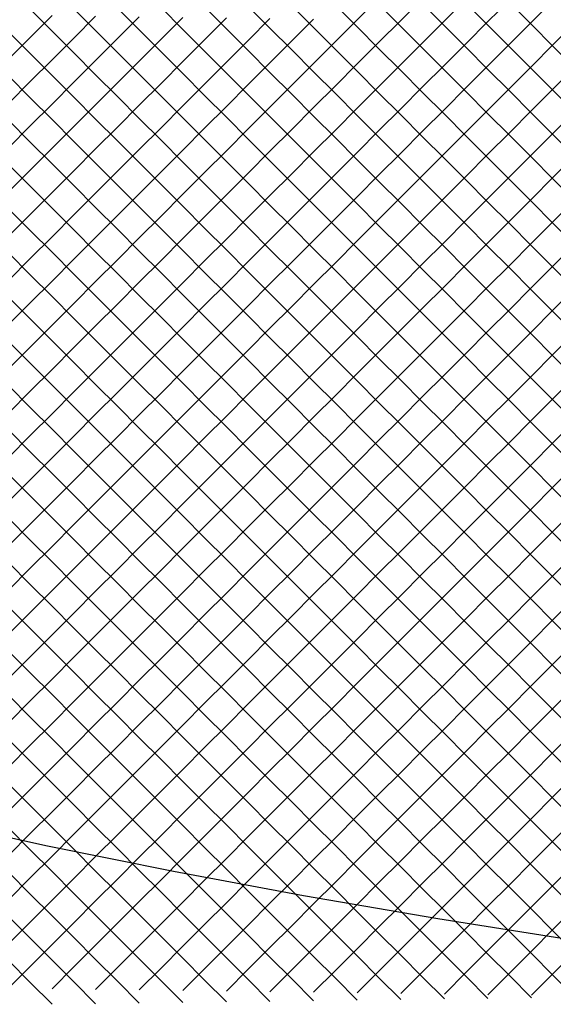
# Model space of a CAD drawing. Extents: x -15.9 to 15.9, y -4.2 to 4.2.
# Tile 3 of 29: x -10.7 to -8.9, y -3.9 to -0.7. Entities that reach past the tile are written whole.
import ezdxf

# ---------------------------------------------------------------- set-up
doc = ezdxf.new("R2010")
doc.units = 0

msp = doc.modelspace()

# ---------------------------------------------------------------- linework, layer by layer
at = {"layer": 'CNC'}
for points in [[(-10.68697, -1.83197), (-10.61643, -1.76143), (-10.54589, -1.69089), (-10.47535, -1.62035), (-10.40481, -1.54981), (-10.33427, -1.47927), (-10.26373, -1.40873), (-10.19319, -1.33819), (-10.12265, -1.26765), (-10.0521, -1.1971), (-9.98156, -1.12656), (-9.91102, -1.05602), (-9.84048, -0.98548), (-9.76994, -0.91494), (-9.6994, -0.8444), (-9.62886, -0.77386), (-9.55832, -0.70332), (-9.48778, -0.63278)], [(-10.68697, -1.97497), (-10.61643, -1.90443), (-10.54589, -1.83389), (-10.47535, -1.76335), (-10.40481, -1.69281), (-10.33427, -1.62227), (-10.26373, -1.55173), (-10.19319, -1.48119), (-10.12265, -1.41065), (-10.0521, -1.3401), (-9.98156, -1.26956), (-9.91102, -1.19902), (-9.84048, -1.12848), (-9.76994, -1.05794), (-9.6994, -0.9874), (-9.62886, -0.91686), (-9.55832, -0.84632), (-9.48778, -0.77578), (-9.41723, -0.70523), (-9.34669, -0.63469)], [(-10.68697, -2.11797), (-10.61643, -2.04743), (-10.54589, -1.97689), (-10.47535, -1.90635), (-10.40481, -1.83581), (-10.33427, -1.76527), (-10.26373, -1.69473), (-10.19319, -1.62419), (-10.12265, -1.55365), (-10.0521, -1.4831), (-9.98156, -1.41256), (-9.91102, -1.34202), (-9.84048, -1.27148), (-9.76994, -1.20094), (-9.6994, -1.1304), (-9.62886, -1.05986), (-9.55832, -0.98932), (-9.48778, -0.91878), (-9.41723, -0.84823), (-9.34669, -0.77769), (-9.27615, -0.70715), (-9.20561, -0.63661)], [(-10.68697, -2.26097), (-10.61643, -2.19043), (-10.54589, -2.11989), (-10.47535, -2.04935), (-10.40481, -1.97881), (-10.33427, -1.90827), (-10.26373, -1.83773), (-10.19319, -1.76719), (-10.12265, -1.69665), (-10.0521, -1.6261), (-9.98156, -1.55556), (-9.91102, -1.48502), (-9.84048, -1.41448), (-9.76994, -1.34394), (-9.6994, -1.2734), (-9.62886, -1.20286), (-9.55832, -1.13232), (-9.48778, -1.06178), (-9.41723, -0.99123), (-9.34669, -0.92069), (-9.27615, -0.85015), (-9.20561, -0.77961), (-9.13507, -0.70907), (-9.06453, -0.63853)], [(-10.68697, -2.40397), (-10.61643, -2.33343), (-10.54589, -2.26289), (-10.47535, -2.19235), (-10.40481, -2.12181), (-10.33427, -2.05127), (-10.26373, -1.98073), (-10.19319, -1.91019), (-10.12265, -1.83965), (-10.0521, -1.7691), (-9.98156, -1.69856), (-9.91102, -1.62802), (-9.84048, -1.55748), (-9.76994, -1.48694), (-9.6994, -1.4164), (-9.62886, -1.34586), (-9.55832, -1.27532), (-9.48778, -1.20478), (-9.41723, -1.13423), (-9.34669, -1.06369), (-9.27615, -0.99315), (-9.20561, -0.92261), (-9.13507, -0.85207), (-9.06453, -0.78153), (-8.99399, -0.71099), (-8.92345, -0.64045)], [(-10.47535, -0.66765), (-10.40481, -0.73819), (-10.33427, -0.80873), (-10.26373, -0.87927), (-10.19319, -0.94981), (-10.12265, -1.02035), (-10.0521, -1.0909), (-9.98156, -1.16144), (-9.91102, -1.23198), (-9.84048, -1.30252), (-9.76994, -1.37306), (-9.6994, -1.4436), (-9.62886, -1.51414), (-9.55832, -1.58468), (-9.48778, -1.65522), (-9.41723, -1.72577), (-9.34669, -1.79631), (-9.27615, -1.86685), (-9.20561, -1.93739), (-9.13507, -2.00793), (-9.06453, -2.07847), (-8.99399, -2.14901), (-8.92345, -2.21955), (-8.85291, -2.29009)], [(-10.33427, -0.66573), (-10.26373, -0.73627), (-10.19319, -0.80681), (-10.12265, -0.87735), (-10.0521, -0.9479), (-9.98156, -1.01844), (-9.91102, -1.08898), (-9.84048, -1.15952), (-9.76994, -1.23006), (-9.6994, -1.3006), (-9.62886, -1.37114), (-9.55832, -1.44168), (-9.48778, -1.51222), (-9.41723, -1.58277), (-9.34669, -1.65331), (-9.27615, -1.72385), (-9.20561, -1.79439), (-9.13507, -1.86493), (-9.06453, -1.93547), (-8.99399, -2.00601), (-8.92345, -2.07655), (-8.85291, -2.14709)], [(-10.19319, -0.66381), (-10.12265, -0.73435), (-10.0521, -0.8049), (-9.98156, -0.87544), (-9.91102, -0.94598), (-9.84048, -1.01652), (-9.76994, -1.08706), (-9.6994, -1.1576), (-9.62886, -1.22814), (-9.55832, -1.29868), (-9.48778, -1.36922), (-9.41723, -1.43977), (-9.34669, -1.51031), (-9.27615, -1.58085), (-9.20561, -1.65139), (-9.13507, -1.72193), (-9.06453, -1.79247), (-8.99399, -1.86301), (-8.92345, -1.93355), (-8.85291, -2.00409)], [(-10.0521, -0.6619), (-9.98156, -0.73244), (-9.91102, -0.80298), (-9.84048, -0.87352), (-9.76994, -0.94406), (-9.6994, -1.0146), (-9.62886, -1.08514), (-9.55832, -1.15568), (-9.48778, -1.22622), (-9.41723, -1.29677), (-9.34669, -1.36731), (-9.27615, -1.43785), (-9.20561, -1.50839), (-9.13507, -1.57893), (-9.06453, -1.64947), (-8.99399, -1.72001), (-8.92345, -1.79055), (-8.85291, -1.86109)], [(-9.91102, -0.65998), (-9.84048, -0.73052), (-9.76994, -0.80106), (-9.6994, -0.8716), (-9.62886, -0.94214), (-9.55832, -1.01268), (-9.48778, -1.08322), (-9.41723, -1.15377), (-9.34669, -1.22431), (-9.27615, -1.29485), (-9.20561, -1.36539), (-9.13507, -1.43593), (-9.06453, -1.50647), (-8.99399, -1.57701), (-8.92345, -1.64755), (-8.85291, -1.71809)], [(-9.76994, -0.65806), (-9.6994, -0.7286), (-9.62886, -0.79914), (-9.55832, -0.86968), (-9.48778, -0.94022), (-9.41723, -1.01077), (-9.34669, -1.08131), (-9.27615, -1.15185), (-9.20561, -1.22239), (-9.13507, -1.29293), (-9.06453, -1.36347), (-8.99399, -1.43401), (-8.92345, -1.50455), (-8.85291, -1.57509)], [(-9.62886, -0.65614), (-9.55832, -0.72668), (-9.48778, -0.79722), (-9.41723, -0.86777), (-9.34669, -0.93831), (-9.27615, -1.00885), (-9.20561, -1.07939), (-9.13507, -1.14993), (-9.06453, -1.22047), (-8.99399, -1.29101), (-8.92345, -1.36155), (-8.85291, -1.43209)], [(-9.48778, -0.65422), (-9.41723, -0.72477), (-9.34669, -0.79531), (-9.27615, -0.86585), (-9.20561, -0.93639), (-9.13507, -1.00693), (-9.06453, -1.07747), (-8.99399, -1.14801), (-8.92345, -1.21855), (-8.85291, -1.28909)], [(-9.34669, -0.65231), (-9.27615, -0.72285), (-9.20561, -0.79339), (-9.13507, -0.86393), (-9.06453, -0.93447), (-8.99399, -1.00501), (-8.92345, -1.07555), (-8.85291, -1.14609)], [(-9.20561, -0.65039), (-9.13507, -0.72093), (-9.06453, -0.79147), (-8.99399, -0.86201), (-8.92345, -0.93255), (-8.85291, -1.00309)], [(-9.06453, -0.64847), (-8.99399, -0.71901), (-8.92345, -0.78955), (-8.85291, -0.86009)], [(-10.68697, -0.83097), (-10.61643, -0.76043), (-10.54589, -0.68989)], [(-10.68697, -0.97397), (-10.61643, -0.90343), (-10.54589, -0.83289), (-10.47535, -0.76235), (-10.40481, -0.69181)], [(-10.68697, -1.11697), (-10.61643, -1.04643), (-10.54589, -0.97589), (-10.47535, -0.90535), (-10.40481, -0.83481), (-10.33427, -0.76427), (-10.26373, -0.69373)], [(-10.68697, -1.25997), (-10.61643, -1.18943), (-10.54589, -1.11889), (-10.47535, -1.04835), (-10.40481, -0.97781), (-10.33427, -0.90727), (-10.26373, -0.83673), (-10.19319, -0.76619), (-10.12265, -0.69565)], [(-10.68697, -1.40297), (-10.61643, -1.33243), (-10.54589, -1.26189), (-10.47535, -1.19135), (-10.40481, -1.12081), (-10.33427, -1.05027), (-10.26373, -0.97973), (-10.19319, -0.90919), (-10.12265, -0.83865), (-10.0521, -0.7681), (-9.98156, -0.69756)], [(-10.68697, -1.54597), (-10.61643, -1.47543), (-10.54589, -1.40489), (-10.47535, -1.33435), (-10.40481, -1.26381), (-10.33427, -1.19327), (-10.26373, -1.12273), (-10.19319, -1.05219), (-10.12265, -0.98165), (-10.0521, -0.9111), (-9.98156, -0.84056), (-9.91102, -0.77002), (-9.84048, -0.69948)], [(-10.61643, -0.66957), (-10.54589, -0.74011), (-10.47535, -0.81065), (-10.40481, -0.88119), (-10.33427, -0.95173), (-10.26373, -1.02227), (-10.19319, -1.09281), (-10.12265, -1.16335), (-10.0521, -1.2339), (-9.98156, -1.30444), (-9.91102, -1.37498), (-9.84048, -1.44552), (-9.76994, -1.51606), (-9.6994, -1.5866), (-9.62886, -1.65714), (-9.55832, -1.72768), (-9.48778, -1.79822), (-9.41723, -1.86877), (-9.34669, -1.93931), (-9.27615, -2.00985), (-9.20561, -2.08039), (-9.13507, -2.15093), (-9.06453, -2.22147), (-8.99399, -2.29201), (-8.92345, -2.36255), (-8.85291, -2.43309)], [(-10.68697, -1.68897), (-10.61643, -1.61843), (-10.54589, -1.54789), (-10.47535, -1.47735), (-10.40481, -1.40681), (-10.33427, -1.33627), (-10.26373, -1.26573), (-10.19319, -1.19519), (-10.12265, -1.12465), (-10.0521, -1.0541), (-9.98156, -0.98356), (-9.91102, -0.91302), (-9.84048, -0.84248), (-9.76994, -0.77194), (-9.6994, -0.7014)], [(-10.68697, -2.54697), (-10.61643, -2.47643), (-10.54589, -2.40589), (-10.47535, -2.33535), (-10.40481, -2.26481), (-10.33427, -2.19427), (-10.26373, -2.12373), (-10.19319, -2.05319), (-10.12265, -1.98265), (-10.0521, -1.9121), (-9.98156, -1.84156), (-9.91102, -1.77102), (-9.84048, -1.70048), (-9.76994, -1.62994), (-9.6994, -1.5594), (-9.62886, -1.48886), (-9.55832, -1.41832), (-9.48778, -1.34778), (-9.41723, -1.27723), (-9.34669, -1.20669), (-9.27615, -1.13615), (-9.20561, -1.06561), (-9.13507, -0.99507), (-9.06453, -0.92453), (-8.99399, -0.85399), (-8.92345, -0.78345), (-8.85291, -0.71291)], [(-10.68697, -0.74203), (-10.61643, -0.81257), (-10.54589, -0.88311), (-10.47535, -0.95365), (-10.40481, -1.02419), (-10.33427, -1.09473), (-10.26373, -1.16527), (-10.19319, -1.23581), (-10.12265, -1.30635), (-10.0521, -1.3769), (-9.98156, -1.44744), (-9.91102, -1.51798), (-9.84048, -1.58852), (-9.76994, -1.65906), (-9.6994, -1.7296), (-9.62886, -1.80014), (-9.55832, -1.87068), (-9.48778, -1.94122), (-9.41723, -2.01177), (-9.34669, -2.08231), (-9.27615, -2.15285), (-9.20561, -2.22339), (-9.13507, -2.29393), (-9.06453, -2.36447), (-8.99399, -2.43501), (-8.92345, -2.50555), (-8.85291, -2.57609)], [(-10.68697, -2.68997), (-10.61643, -2.61943), (-10.54589, -2.54889), (-10.47535, -2.47835), (-10.40481, -2.40781), (-10.33427, -2.33727), (-10.26373, -2.26673), (-10.19319, -2.19619), (-10.12265, -2.12565), (-10.0521, -2.0551), (-9.98156, -1.98456), (-9.91102, -1.91402), (-9.84048, -1.84348), (-9.76994, -1.77294), (-9.6994, -1.7024), (-9.62886, -1.63186), (-9.55832, -1.56132), (-9.48778, -1.49078), (-9.41723, -1.42023), (-9.34669, -1.34969), (-9.27615, -1.27915), (-9.20561, -1.20861), (-9.13507, -1.13807), (-9.06453, -1.06753), (-8.99399, -0.99699), (-8.92345, -0.92645), (-8.85291, -0.85591)], [(-10.68697, -0.88503), (-10.61643, -0.95557), (-10.54589, -1.02611), (-10.47535, -1.09665), (-10.40481, -1.16719), (-10.33427, -1.23773), (-10.26373, -1.30827), (-10.19319, -1.37881), (-10.12265, -1.44935), (-10.0521, -1.5199), (-9.98156, -1.59044), (-9.91102, -1.66098), (-9.84048, -1.73152), (-9.76994, -1.80206), (-9.6994, -1.8726), (-9.62886, -1.94314), (-9.55832, -2.01368), (-9.48778, -2.08422), (-9.41723, -2.15477), (-9.34669, -2.22531), (-9.27615, -2.29585), (-9.20561, -2.36639), (-9.13507, -2.43693), (-9.06453, -2.50747), (-8.99399, -2.57801), (-8.92345, -2.64855), (-8.85291, -2.71909)], [(-10.68697, -2.83297), (-10.61643, -2.76243), (-10.54589, -2.69189), (-10.47535, -2.62135), (-10.40481, -2.55081), (-10.33427, -2.48027), (-10.26373, -2.40973), (-10.19319, -2.33919), (-10.12265, -2.26865), (-10.0521, -2.1981), (-9.98156, -2.12756), (-9.91102, -2.05702), (-9.84048, -1.98648), (-9.76994, -1.91594), (-9.6994, -1.8454), (-9.62886, -1.77486), (-9.55832, -1.70432), (-9.48778, -1.63378), (-9.41723, -1.56323), (-9.34669, -1.49269), (-9.27615, -1.42215), (-9.20561, -1.35161), (-9.13507, -1.28107), (-9.06453, -1.21053), (-8.99399, -1.13999), (-8.92345, -1.06945), (-8.85291, -0.99891)], [(-10.68697, -1.02803), (-10.61643, -1.09857), (-10.54589, -1.16911), (-10.47535, -1.23965), (-10.40481, -1.31019), (-10.33427, -1.38073), (-10.26373, -1.45127), (-10.19319, -1.52181), (-10.12265, -1.59235), (-10.0521, -1.6629), (-9.98156, -1.73344), (-9.91102, -1.80398), (-9.84048, -1.87452), (-9.76994, -1.94506), (-9.6994, -2.0156), (-9.62886, -2.08614), (-9.55832, -2.15668), (-9.48778, -2.22722), (-9.41723, -2.29777), (-9.34669, -2.36831), (-9.27615, -2.43885), (-9.20561, -2.50939), (-9.13507, -2.57993), (-9.06453, -2.65047), (-8.99399, -2.72101), (-8.92345, -2.79155), (-8.85291, -2.86209)], [(-10.68697, -2.97597), (-10.61643, -2.90543), (-10.54589, -2.83489), (-10.47535, -2.76435), (-10.40481, -2.69381), (-10.33427, -2.62327), (-10.26373, -2.55273), (-10.19319, -2.48219), (-10.12265, -2.41165), (-10.0521, -2.3411), (-9.98156, -2.27056), (-9.91102, -2.20002), (-9.84048, -2.12948), (-9.76994, -2.05894), (-9.6994, -1.9884), (-9.62886, -1.91786), (-9.55832, -1.84732), (-9.48778, -1.77678), (-9.41723, -1.70623), (-9.34669, -1.63569), (-9.27615, -1.56515), (-9.20561, -1.49461), (-9.13507, -1.42407), (-9.06453, -1.35353), (-8.99399, -1.28299), (-8.92345, -1.21245), (-8.85291, -1.14191)], [(-10.68697, -1.17103), (-10.61643, -1.24157), (-10.54589, -1.31211), (-10.47535, -1.38265), (-10.40481, -1.45319), (-10.33427, -1.52373), (-10.26373, -1.59427), (-10.19319, -1.66481), (-10.12265, -1.73535), (-10.0521, -1.8059), (-9.98156, -1.87644), (-9.91102, -1.94698), (-9.84048, -2.01752), (-9.76994, -2.08806), (-9.6994, -2.1586), (-9.62886, -2.22914), (-9.55832, -2.29968), (-9.48778, -2.37022), (-9.41723, -2.44077), (-9.34669, -2.51131), (-9.27615, -2.58185), (-9.20561, -2.65239), (-9.13507, -2.72293), (-9.06453, -2.79347), (-8.99399, -2.86401), (-8.92345, -2.93455), (-8.85291, -3.00509)], [(-10.68697, -3.11897), (-10.61643, -3.04843), (-10.54589, -2.97789), (-10.47535, -2.90735), (-10.40481, -2.83681), (-10.33427, -2.76627), (-10.26373, -2.69573), (-10.19319, -2.62519), (-10.12265, -2.55465), (-10.0521, -2.4841), (-9.98156, -2.41356), (-9.91102, -2.34302), (-9.84048, -2.27248), (-9.76994, -2.20194), (-9.6994, -2.1314), (-9.62886, -2.06086), (-9.55832, -1.99032), (-9.48778, -1.91978), (-9.41723, -1.84923), (-9.34669, -1.77869), (-9.27615, -1.70815), (-9.20561, -1.63761), (-9.13507, -1.56707), (-9.06453, -1.49653), (-8.99399, -1.42599), (-8.92345, -1.35545), (-8.85291, -1.28491)], [(-10.68697, -1.31403), (-10.61643, -1.38457), (-10.54589, -1.45511), (-10.47535, -1.52565), (-10.40481, -1.59619), (-10.33427, -1.66673), (-10.26373, -1.73727), (-10.19319, -1.80781), (-10.12265, -1.87835), (-10.0521, -1.9489), (-9.98156, -2.01944), (-9.91102, -2.08998), (-9.84048, -2.16052), (-9.76994, -2.23106), (-9.6994, -2.3016), (-9.62886, -2.37214), (-9.55832, -2.44268), (-9.48778, -2.51322), (-9.41723, -2.58377), (-9.34669, -2.65431), (-9.27615, -2.72485), (-9.20561, -2.79539), (-9.13507, -2.86593), (-9.06453, -2.93647), (-8.99399, -3.00701), (-8.92345, -3.07755), (-8.85291, -3.14809)], [(-10.68697, -3.26197), (-10.61643, -3.19143), (-10.54589, -3.12089), (-10.47535, -3.05035), (-10.40481, -2.97981), (-10.33427, -2.90927), (-10.26373, -2.83873), (-10.19319, -2.76819), (-10.12265, -2.69765), (-10.0521, -2.6271), (-9.98156, -2.55656), (-9.91102, -2.48602), (-9.84048, -2.41548), (-9.76994, -2.34494), (-9.6994, -2.2744), (-9.62886, -2.20386), (-9.55832, -2.13332), (-9.48778, -2.06278), (-9.41723, -1.99223), (-9.34669, -1.92169), (-9.27615, -1.85115), (-9.20561, -1.78061), (-9.13507, -1.71007), (-9.06453, -1.63953), (-8.99399, -1.56899), (-8.92345, -1.49845), (-8.85291, -1.42791)], [(-10.68697, -1.45703), (-10.61643, -1.52757), (-10.54589, -1.59811), (-10.47535, -1.66865), (-10.40481, -1.73919), (-10.33427, -1.80973), (-10.26373, -1.88027), (-10.19319, -1.95081), (-10.12265, -2.02135), (-10.0521, -2.0919), (-9.98156, -2.16244), (-9.91102, -2.23298), (-9.84048, -2.30352), (-9.76994, -2.37406), (-9.6994, -2.4446), (-9.62886, -2.51514), (-9.55832, -2.58568), (-9.48778, -2.65622), (-9.41723, -2.72677), (-9.34669, -2.79731), (-9.27615, -2.86785), (-9.20561, -2.93839), (-9.13507, -3.00893), (-9.06453, -3.07947), (-8.99399, -3.15001), (-8.92345, -3.22055), (-8.85291, -3.29109)], [(-10.68697, -3.40497), (-10.61643, -3.33443), (-10.54589, -3.26389), (-10.47535, -3.19335), (-10.40481, -3.12281), (-10.33427, -3.05227), (-10.26373, -2.98173), (-10.19319, -2.91119), (-10.12265, -2.84065), (-10.0521, -2.7701), (-9.98156, -2.69956), (-9.91102, -2.62902), (-9.84048, -2.55848), (-9.76994, -2.48794), (-9.6994, -2.4174), (-9.62886, -2.34686), (-9.55832, -2.27632), (-9.48778, -2.20578), (-9.41723, -2.13523), (-9.34669, -2.06469), (-9.27615, -1.99415), (-9.20561, -1.92361), (-9.13507, -1.85307), (-9.06453, -1.78253), (-8.99399, -1.71199), (-8.92345, -1.64145), (-8.85291, -1.57091)], [(-10.68697, -1.60003), (-10.61643, -1.67057), (-10.54589, -1.74111), (-10.47535, -1.81165), (-10.40481, -1.88219), (-10.33427, -1.95273), (-10.26373, -2.02327), (-10.19319, -2.09381), (-10.12265, -2.16435), (-10.0521, -2.2349), (-9.98156, -2.30544), (-9.91102, -2.37598), (-9.84048, -2.44652), (-9.76994, -2.51706), (-9.6994, -2.5876), (-9.62886, -2.65814), (-9.55832, -2.72868), (-9.48778, -2.79922), (-9.41723, -2.86977), (-9.34669, -2.94031), (-9.27615, -3.01085), (-9.20561, -3.08139), (-9.13507, -3.15193), (-9.06453, -3.22247), (-8.99399, -3.29301), (-8.92345, -3.36355), (-8.85291, -3.43409)], [(-10.68697, -3.54797), (-10.61643, -3.47743), (-10.54589, -3.40689), (-10.47535, -3.33635), (-10.40481, -3.26581), (-10.33427, -3.19527), (-10.26373, -3.12473), (-10.19319, -3.05419), (-10.12265, -2.98365), (-10.0521, -2.9131), (-9.98156, -2.84256), (-9.91102, -2.77202), (-9.84048, -2.70148), (-9.76994, -2.63094), (-9.6994, -2.5604), (-9.62886, -2.48986), (-9.55832, -2.41932), (-9.48778, -2.34878), (-9.41723, -2.27823), (-9.34669, -2.20769), (-9.27615, -2.13715), (-9.20561, -2.06661), (-9.13507, -1.99607), (-9.06453, -1.92553), (-8.99399, -1.85499), (-8.92345, -1.78445), (-8.85291, -1.71391)], [(-10.68697, -1.74303), (-10.61643, -1.81357), (-10.54589, -1.88411), (-10.47535, -1.95465), (-10.40481, -2.02519), (-10.33427, -2.09573), (-10.26373, -2.16627), (-10.19319, -2.23681), (-10.12265, -2.30735), (-10.0521, -2.3779), (-9.98156, -2.44844), (-9.91102, -2.51898), (-9.84048, -2.58952), (-9.76994, -2.66006), (-9.6994, -2.7306), (-9.62886, -2.80114), (-9.55832, -2.87168), (-9.48778, -2.94222), (-9.41723, -3.01277), (-9.34669, -3.08331), (-9.27615, -3.15385), (-9.20561, -3.22439), (-9.13507, -3.29493), (-9.06453, -3.36547), (-8.99399, -3.43601), (-8.92345, -3.50655), (-8.85291, -3.57709)], [(-10.68697, -3.69097), (-10.61643, -3.62043), (-10.54589, -3.54989), (-10.47535, -3.47935), (-10.40481, -3.40881), (-10.33427, -3.33827), (-10.26373, -3.26773), (-10.19319, -3.19719), (-10.12265, -3.12665), (-10.0521, -3.0561), (-9.98156, -2.98556), (-9.91102, -2.91502), (-9.84048, -2.84448), (-9.76994, -2.77394), (-9.6994, -2.7034), (-9.62886, -2.63286), (-9.55832, -2.56232), (-9.48778, -2.49178), (-9.41723, -2.42123), (-9.34669, -2.35069), (-9.27615, -2.28015), (-9.20561, -2.20961), (-9.13507, -2.13907), (-9.06453, -2.06853), (-8.99399, -1.99799), (-8.92345, -1.92745), (-8.85291, -1.85691)], [(-10.68697, -1.88603), (-10.61643, -1.95657), (-10.54589, -2.02711), (-10.47535, -2.09765), (-10.40481, -2.16819), (-10.33427, -2.23873), (-10.26373, -2.30927), (-10.19319, -2.37981), (-10.12265, -2.45035), (-10.0521, -2.5209), (-9.98156, -2.59144), (-9.91102, -2.66198), (-9.84048, -2.73252), (-9.76994, -2.80306), (-9.6994, -2.8736), (-9.62886, -2.94414), (-9.55832, -3.01468), (-9.48778, -3.08522), (-9.41723, -3.15577), (-9.34669, -3.22631), (-9.27615, -3.29685), (-9.20561, -3.36739), (-9.13507, -3.43793), (-9.06453, -3.50847), (-8.99399, -3.57901), (-8.92345, -3.64955), (-8.85291, -3.72009)], [(-10.68697, -3.83397), (-10.61643, -3.76343), (-10.54589, -3.69289), (-10.47535, -3.62235), (-10.40481, -3.55181), (-10.33427, -3.48127), (-10.26373, -3.41073), (-10.19319, -3.34019), (-10.12265, -3.26965), (-10.0521, -3.1991), (-9.98156, -3.12856), (-9.91102, -3.05802), (-9.84048, -2.98748), (-9.76994, -2.91694), (-9.6994, -2.8464), (-9.62886, -2.77586), (-9.55832, -2.70532), (-9.48778, -2.63478), (-9.41723, -2.56423), (-9.34669, -2.49369), (-9.27615, -2.42315), (-9.20561, -2.35261), (-9.13507, -2.28207), (-9.06453, -2.21153), (-8.99399, -2.14099), (-8.92345, -2.07045), (-8.85291, -1.99991)], [(-10.68697, -2.02903), (-10.61643, -2.09957), (-10.54589, -2.17011), (-10.47535, -2.24065), (-10.40481, -2.31119), (-10.33427, -2.38173), (-10.26373, -2.45227), (-10.19319, -2.52281), (-10.12265, -2.59335), (-10.0521, -2.6639), (-9.98156, -2.73444), (-9.91102, -2.80498), (-9.84048, -2.87552), (-9.76994, -2.94606), (-9.6994, -3.0166), (-9.62886, -3.08714), (-9.55832, -3.15768), (-9.48778, -3.22822), (-9.41723, -3.29877), (-9.34669, -3.36931), (-9.27615, -3.43985), (-9.20561, -3.51039), (-9.13507, -3.58093), (-9.06453, -3.65147), (-8.99399, -3.72201), (-8.92345, -3.79255), (-8.85291, -3.86309)], [(-10.54589, -3.83589), (-10.47535, -3.76535), (-10.40481, -3.69481), (-10.33427, -3.62427), (-10.26373, -3.55373), (-10.19319, -3.48319), (-10.12265, -3.41265), (-10.0521, -3.3421), (-9.98156, -3.27156), (-9.91102, -3.20102), (-9.84048, -3.13048), (-9.76994, -3.05994), (-9.6994, -2.9894), (-9.62886, -2.91886), (-9.55832, -2.84832), (-9.48778, -2.77778), (-9.41723, -2.70723), (-9.34669, -2.63669), (-9.27615, -2.56615), (-9.20561, -2.49561), (-9.13507, -2.42507), (-9.06453, -2.35453), (-8.99399, -2.28399), (-8.92345, -2.21345), (-8.85291, -2.14291)], [(-10.68697, -2.17203), (-10.61643, -2.24257), (-10.54589, -2.31311), (-10.47535, -2.38365), (-10.40481, -2.45419), (-10.33427, -2.52473), (-10.26373, -2.59527), (-10.19319, -2.66581), (-10.12265, -2.73635), (-10.0521, -2.8069), (-9.98156, -2.87744), (-9.91102, -2.94798), (-9.84048, -3.01852), (-9.76994, -3.08906), (-9.6994, -3.1596), (-9.62886, -3.23014), (-9.55832, -3.30068), (-9.48778, -3.37122), (-9.41723, -3.44177), (-9.34669, -3.51231), (-9.27615, -3.58285), (-9.20561, -3.65339), (-9.13507, -3.72393), (-9.06453, -3.79447), (-8.99399, -3.86501)], [(-10.40481, -3.83781), (-10.33427, -3.76727), (-10.26373, -3.69673), (-10.19319, -3.62619), (-10.12265, -3.55565), (-10.0521, -3.4851), (-9.98156, -3.41456), (-9.91102, -3.34402), (-9.84048, -3.27348), (-9.76994, -3.20294), (-9.6994, -3.1324), (-9.62886, -3.06186), (-9.55832, -2.99132), (-9.48778, -2.92078), (-9.41723, -2.85023), (-9.34669, -2.77969), (-9.27615, -2.70915), (-9.20561, -2.63861), (-9.13507, -2.56807), (-9.06453, -2.49753), (-8.99399, -2.42699), (-8.92345, -2.35645), (-8.85291, -2.28591)], [(-10.68697, -2.31503), (-10.61643, -2.38557), (-10.54589, -2.45611), (-10.47535, -2.52665), (-10.40481, -2.59719), (-10.33427, -2.66773), (-10.26373, -2.73827), (-10.19319, -2.80881), (-10.12265, -2.87935), (-10.0521, -2.9499), (-9.98156, -3.02044), (-9.91102, -3.09098), (-9.84048, -3.16152), (-9.76994, -3.23206), (-9.6994, -3.3026), (-9.62886, -3.37314), (-9.55832, -3.44368), (-9.48778, -3.51422), (-9.41723, -3.58477), (-9.34669, -3.65531), (-9.27615, -3.72585), (-9.20561, -3.79639), (-9.13507, -3.86693)], [(-10.26373, -3.83973), (-10.19319, -3.76919), (-10.12265, -3.69865), (-10.0521, -3.6281), (-9.98156, -3.55756), (-9.91102, -3.48702), (-9.84048, -3.41648), (-9.76994, -3.34594), (-9.6994, -3.2754), (-9.62886, -3.20486), (-9.55832, -3.13432), (-9.48778, -3.06378), (-9.41723, -2.99323), (-9.34669, -2.92269), (-9.27615, -2.85215), (-9.20561, -2.78161), (-9.13507, -2.71107), (-9.06453, -2.64053), (-8.99399, -2.56999), (-8.92345, -2.49945), (-8.85291, -2.42891)], [(-10.68697, -2.45803), (-10.61643, -2.52857), (-10.54589, -2.59911), (-10.47535, -2.66965), (-10.40481, -2.74019), (-10.33427, -2.81073), (-10.26373, -2.88127), (-10.19319, -2.95181), (-10.12265, -3.02235), (-10.0521, -3.0929), (-9.98156, -3.16344), (-9.91102, -3.23398), (-9.84048, -3.30452), (-9.76994, -3.37506), (-9.6994, -3.4456), (-9.62886, -3.51614), (-9.55832, -3.58668), (-9.48778, -3.65722), (-9.41723, -3.72777), (-9.34669, -3.79831), (-9.27615, -3.86885)], [(-10.12265, -3.84165), (-10.0521, -3.7711), (-9.98156, -3.70056), (-9.91102, -3.63002), (-9.84048, -3.55948), (-9.76994, -3.48894), (-9.6994, -3.4184), (-9.62886, -3.34786), (-9.55832, -3.27732), (-9.48778, -3.20678), (-9.41723, -3.13623), (-9.34669, -3.06569), (-9.27615, -2.99515), (-9.20561, -2.92461), (-9.13507, -2.85407), (-9.06453, -2.78353), (-8.99399, -2.71299), (-8.92345, -2.64245), (-8.85291, -2.57191)], [(-10.68697, -2.60103), (-10.61643, -2.67157), (-10.54589, -2.74211), (-10.47535, -2.81265), (-10.40481, -2.88319), (-10.33427, -2.95373), (-10.26373, -3.02427), (-10.19319, -3.09481), (-10.12265, -3.16535), (-10.0521, -3.2359), (-9.98156, -3.30644), (-9.91102, -3.37698), (-9.84048, -3.44752), (-9.76994, -3.51806), (-9.6994, -3.5886), (-9.62886, -3.65914), (-9.55832, -3.72968), (-9.48778, -3.80022), (-9.41723, -3.87077)], [(-9.98156, -3.84356), (-9.91102, -3.77302), (-9.84048, -3.70248), (-9.76994, -3.63194), (-9.6994, -3.5614), (-9.62886, -3.49086), (-9.55832, -3.42032), (-9.48778, -3.34978), (-9.41723, -3.27923), (-9.34669, -3.20869), (-9.27615, -3.13815), (-9.20561, -3.06761), (-9.13507, -2.99707), (-9.06453, -2.92653), (-8.99399, -2.85599), (-8.92345, -2.78545), (-8.85291, -2.71491)], [(-10.68697, -2.74403), (-10.61643, -2.81457), (-10.54589, -2.88511), (-10.47535, -2.95565), (-10.40481, -3.02619), (-10.33427, -3.09673), (-10.26373, -3.16727), (-10.19319, -3.23781), (-10.12265, -3.30835), (-10.0521, -3.3789), (-9.98156, -3.44944), (-9.91102, -3.51998), (-9.84048, -3.59052), (-9.76994, -3.66106), (-9.6994, -3.7316), (-9.62886, -3.80214), (-9.55832, -3.87268)], [(-9.84048, -3.84548), (-9.76994, -3.77494), (-9.6994, -3.7044), (-9.62886, -3.63386), (-9.55832, -3.56332), (-9.48778, -3.49278), (-9.41723, -3.42223), (-9.34669, -3.35169), (-9.27615, -3.28115), (-9.20561, -3.21061), (-9.13507, -3.14007), (-9.06453, -3.06953), (-8.99399, -2.99899), (-8.92345, -2.92845), (-8.85291, -2.85791)], [(-10.68697, -2.88703), (-10.61643, -2.95757), (-10.54589, -3.02811), (-10.47535, -3.09865), (-10.40481, -3.16919), (-10.33427, -3.23973), (-10.26373, -3.31027), (-10.19319, -3.38081), (-10.12265, -3.45135), (-10.0521, -3.5219), (-9.98156, -3.59244), (-9.91102, -3.66298), (-9.84048, -3.73352), (-9.76994, -3.80406), (-9.6994, -3.8746)], [(-12.39291, -2.90215), (-12.05465, -3.00385), (-11.70217, -3.10191), (-11.33561, -3.19622), (-10.95514, -3.28672), (-10.56091, -3.37333), (-10.15305, -3.45597), (-9.73169, -3.53458), (-9.29692, -3.60908), (-8.84882, -3.6794)], [(-9.6994, -3.8474), (-9.62886, -3.77686), (-9.55832, -3.70632), (-9.48778, -3.63578), (-9.41723, -3.56523), (-9.34669, -3.49469), (-9.27615, -3.42415), (-9.20561, -3.35361), (-9.13507, -3.28307), (-9.06453, -3.21253), (-8.99399, -3.14199), (-8.92345, -3.07145), (-8.85291, -3.00091)], [(-10.68697, -3.03003), (-10.61643, -3.10057), (-10.54589, -3.17111), (-10.47535, -3.24165), (-10.40481, -3.31219), (-10.33427, -3.38273), (-10.26373, -3.45327), (-10.19319, -3.52381), (-10.12265, -3.59435), (-10.0521, -3.6649), (-9.98156, -3.73544), (-9.91102, -3.80598), (-9.84048, -3.87652)], [(-9.55832, -3.84932), (-9.48778, -3.77878), (-9.41723, -3.70823), (-9.34669, -3.63769), (-9.27615, -3.56715), (-9.20561, -3.49661), (-9.13507, -3.42607), (-9.06453, -3.35553), (-8.99399, -3.28499), (-8.92345, -3.21445), (-8.85291, -3.14391)], [(-10.68697, -3.17303), (-10.61643, -3.24357), (-10.54589, -3.31411), (-10.47535, -3.38465), (-10.40481, -3.45519), (-10.33427, -3.52573), (-10.26373, -3.59627), (-10.19319, -3.66681), (-10.12265, -3.73735), (-10.0521, -3.8079), (-9.98156, -3.87844)], [(-9.41723, -3.85123), (-9.34669, -3.78069), (-9.27615, -3.71015), (-9.20561, -3.63961), (-9.13507, -3.56907), (-9.06453, -3.49853), (-8.99399, -3.42799), (-8.92345, -3.35745), (-8.85291, -3.28691)], [(-10.68697, -3.31603), (-10.61643, -3.38657), (-10.54589, -3.45711), (-10.47535, -3.52765), (-10.40481, -3.59819), (-10.33427, -3.66873), (-10.26373, -3.73927), (-10.19319, -3.80981), (-10.12265, -3.88035)], [(-9.27615, -3.85315), (-9.20561, -3.78261), (-9.13507, -3.71207), (-9.06453, -3.64153), (-8.99399, -3.57099), (-8.92345, -3.50045), (-8.85291, -3.42991)], [(-10.68697, -3.45903), (-10.61643, -3.52957), (-10.54589, -3.60011), (-10.47535, -3.67065), (-10.40481, -3.74119), (-10.33427, -3.81173), (-10.26373, -3.88227)], [(-9.13507, -3.85507), (-9.06453, -3.78453), (-8.99399, -3.71399), (-8.92345, -3.64345), (-8.85291, -3.57291)], [(-10.68697, -3.60203), (-10.61643, -3.67257), (-10.54589, -3.74311), (-10.47535, -3.81365), (-10.40481, -3.88419)], [(-8.99399, -3.85699), (-8.92345, -3.78645), (-8.85291, -3.71591)], [(-10.68697, -3.74503), (-10.61643, -3.81557), (-10.54589, -3.88611)]]:
    msp.add_lwpolyline(points, dxfattribs=at)

doc.saveas('drawing.dxf')
